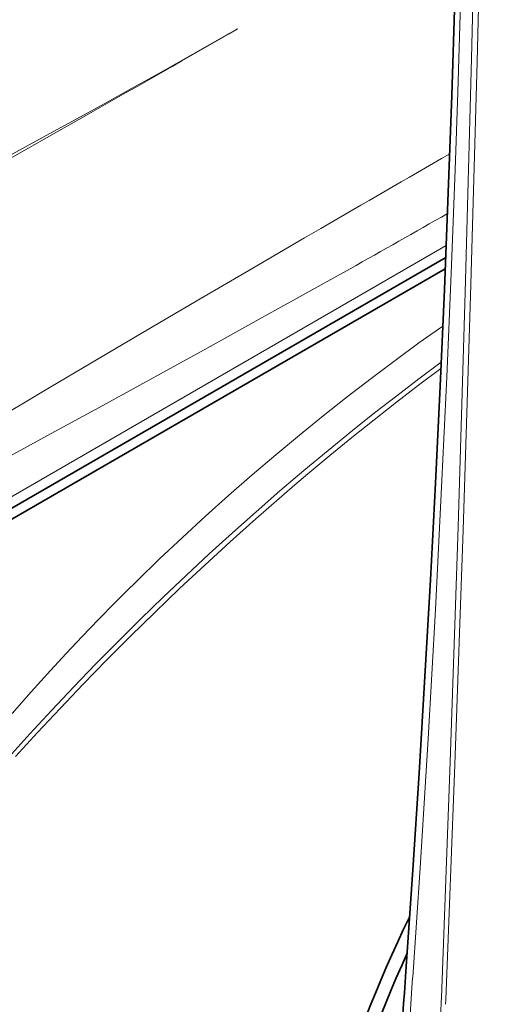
# Model space of a CAD drawing. Extents: x -922 to 7836, y -4841 to 1297.
# Tile 35 of 89: x 4789 to 4839, y -4526 to -4423. Entities that reach past the tile are written whole.
import ezdxf

# ---------------------------------------------------------------- set-up
doc = ezdxf.new("R2010")
doc.units = 0

msp = doc.modelspace()

# ---------------------------------------------------------------- linework, layer by layer
at = {"color": 7, "lineweight": 13}
for p, q in [((4796.421875, -4432.641602), (4796.41748, -4432.643555)), ((4796.543457, -4432.743164), (4796.539551, -4432.746094)), ((4834.01123, -4446.573242), (4696.503906, -4525.962891)), ((4830.491211, -4523.419434), (4830.460449, -4523.863281)), ((4830.498535, -4523.316406), (4830.491211, -4523.419434)), ((4833.505859, -4525.453613), (4833.488281, -4525.905273)), ((4833.48877, -4525.905273), (4833.488281, -4525.907227)), ((4833.961914, -4525.712891), (4833.943848, -4526.164551)), ((4833.943848, -4526.164551), (4833.943848, -4526.166016))]:
    msp.add_line(p, q, dxfattribs=at)
at = {"color": 7, "lineweight": 35}
for p, q in [((4833.960938, -4447.814453), (4721.981934, -4512.465332)), ((4833.912109, -4448.99707), (4722.481934, -4513.331543)), ((4829.784668, -4522.729492), (4829.815918, -4522.286133)), ((4829.815918, -4522.286133), (4829.823242, -4522.183105))]:
    msp.add_line(p, q, dxfattribs=at)
at = {"color": 7, "lineweight": 13}
for points in [[(4836.045898, -4278.896484), (4836.288086, -4290.293457), (4836.479004, -4301.668945), (4836.582031, -4309.585449), (4836.660645, -4317.494141), (4836.745605, -4333.293457), (4836.735352, -4349.07666), (4836.664063, -4361.290527), (4836.538086, -4373.500977), (4836.285156, -4389.77832), (4835.937012, -4406.058594), (4835.493164, -4422.337891), (4835.235352, -4430.47998), (4834.952637, -4438.62207), (4834.537598, -4449.478516), (4834.078125, -4460.333008), (4833.57373, -4471.186035), (4832.878418, -4484.748047), (4832.11084, -4498.298828), (4831.27002, -4511.837891), (4830.498535, -4523.316406)], [(4838.96582, -4280.854492), (4838.931152, -4286.915527), (4838.756348, -4309.149414), (4838.508789, -4331.405762), (4838.190918, -4353.689941), (4837.765137, -4378.061523), (4837.258789, -4402.472656), (4836.672363, -4426.95166), (4836.004883, -4451.498047), (4835.256348, -4476.082031), (4834.424805, -4500.719727), (4833.506348, -4525.453613)], [(4839.47998, -4281.138184), (4839.447266, -4287.20166), (4839.286621, -4309.449707), (4839.057617, -4331.72168), (4838.757813, -4354.020996), (4838.346191, -4378.404785), (4837.842773, -4402.822266), (4837.246094, -4427.296875), (4836.557129, -4451.827637), (4835.77832, -4476.39209), (4834.913086, -4501.006348), (4833.961914, -4525.712891)], [(4812.139648, -4423.80957), (4810.69873, -4424.637207), (4809.232422, -4425.474609), (4807.453613, -4426.484863), (4805.643555, -4427.507324), (4803.804688, -4428.540039), (4802.418945, -4429.31543), (4801.019043, -4430.095703), (4799.585449, -4430.89209), (4798.13916, -4431.692871), (4796.421875, -4432.641602)], [(4796.539551, -4432.746094), (4792.084961, -4435.268555), (4787.541504, -4437.834961), (4778.26123, -4443.0625), (4768.838379, -4448.353516), (4759.403809, -4453.633789), (4754.583496, -4456.322266), (4749.812012, -4458.974121), (4746.668945, -4460.713867), (4743.55957, -4462.428223)], [(4796.41748, -4432.643555), (4792.827637, -4434.614258), (4789.175781, -4436.603027), (4785.472656, -4438.604492), (4781.729492, -4440.612305), (4777.95752, -4442.62207), (4775.595703, -4443.874023), (4773.229492, -4445.123047), (4770.847656, -4446.375), (4768.466309, -4447.62207), (4763.723145, -4450.091797), (4759.00293, -4452.53125)], [(4749.703613, -4486.993164), (4753.77002, -4484.561035), (4762.137207, -4479.54834), (4775.388184, -4471.609375), (4780.777344, -4468.388184), (4786.255371, -4465.123047), (4791.784668, -4461.838867), (4797.324707, -4458.560547), (4802.775391, -4455.348145), (4808.210449, -4452.157227), (4813.714844, -4448.938477), (4819.164551, -4445.762207), (4820.849121, -4444.782227)], [(4718.77832, -4507.243652), (4725.163086, -4503.595703), (4731.38623, -4500.068848), (4737.989258, -4496.354492), (4743.171875, -4493.456543), (4748.538086, -4490.470215), (4759.771484, -4484.259766), (4766.601563, -4480.504883), (4780.756348, -4472.755371), (4792.193848, -4466.50293), (4797.98877, -4463.330566), (4808.942383, -4457.3125), (4814.408203, -4454.292969), (4822.541016, -4449.770508), (4823.923828, -4448.997559)], [(4833.657227, -4455.007324), (4831.15625, -4456.782227), (4828.648438, -4458.612305), (4826.136719, -4460.495605), (4823.625977, -4462.429199), (4821.118164, -4464.411133), (4818.617676, -4466.438965), (4816.127441, -4468.510742), (4813.650879, -4470.623535), (4811.191895, -4472.775879), (4808.75293, -4474.964844), (4806.337402, -4477.188965), (4803.948242, -4479.445313), (4801.589355, -4481.732422), (4800.421875, -4482.88623), (4799.263184, -4484.046875), (4797.541504, -4485.800293), (4795.841797, -4487.566895), (4794.164551, -4489.346191), (4792.51123, -4491.136719), (4790.479004, -4493.390137), (4788.48877, -4495.658203)], [(4788.15332, -4500.223633), (4790.355957, -4497.777832), (4792.609863, -4495.332031), (4794.914063, -4492.890137), (4797.265137, -4490.45459), (4799.661133, -4488.02832), (4801.981934, -4485.728516), (4804.338379, -4483.442871), (4806.729004, -4481.172852), (4809.149902, -4478.922363), (4811.599609, -4476.693359), (4814.075195, -4474.489258), (4816.573242, -4472.3125), (4819.09082, -4470.166504), (4821.625488, -4468.054199), (4824.173828, -4465.979004), (4826.496582, -4464.128906), (4828.825195, -4462.314453), (4831.156738, -4460.538574), (4833.48877, -4458.802734)], [(4788.838867, -4500.173828), (4791.144531, -4497.645996), (4793.505859, -4495.116211), (4795.919922, -4492.588379), (4798.384766, -4490.06543), (4800.896973, -4487.550293), (4803.45459, -4485.046387), (4806.053711, -4482.558105), (4808.691406, -4480.088379), (4811.351074, -4477.653809), (4814.041992, -4475.245117), (4815.409668, -4474.04248), (4816.78418, -4472.847656), (4818.142578, -4471.680176), (4819.507324, -4470.521484), (4821.810547, -4468.596191), (4824.126465, -4466.699707), (4826.45166, -4464.834961), (4828.78418, -4463.004395), (4831.120605, -4461.210938), (4833.458984, -4459.456543)], [(4830.460449, -4523.863281), (4830.113281, -4528.994141), (4829.78418, -4534.138184), (4829.475098, -4539.26709), (4829.186523, -4544.381836), (4828.917969, -4549.481934), (4828.669922, -4554.568359), (4828.442871, -4559.640625), (4828.236328, -4564.699219), (4828.140625, -4567.223145), (4828.050293, -4569.743652), (4827.886719, -4574.738281)], [(4833.488281, -4525.907227), (4833.447754, -4526.964355), (4833.285156, -4531.487793), (4833.142578, -4536.00293), (4833.019043, -4540.510254), (4832.915527, -4545.010254), (4832.831543, -4549.502441), (4832.767578, -4553.986816), (4832.723145, -4558.463379), (4832.69873, -4562.932129), (4832.693848, -4567.392578), (4832.709473, -4571.844727), (4832.727539, -4574.418945), (4832.763672, -4577.973633)]]:
    msp.add_lwpolyline(points, dxfattribs=at)
at = {"color": 7, "lineweight": 35}
msp.add_lwpolyline([(4829.823242, -4522.183105), (4830.517578, -4512.064453), (4831.170898, -4501.932617), (4831.783203, -4491.790039), (4832.354492, -4481.63916), (4832.884277, -4471.482422), (4833.373535, -4461.321777), (4833.822266, -4451.158203), (4834.22998, -4440.993164), (4834.597656, -4430.82666), (4834.925781, -4420.659668)], dxfattribs=at)
at = {"color": 7, "lineweight": 13}
for centre, radius, start, end in [((3750.353027, -2588.415283), 2120.391944, 299.563973, 300.04964), ((9345.887695, -12241.695313), 9014.867281, 120.029892, 120.129285), ((4278.071777, -3474.405762), 1117.042519, 299.252427, 299.855089)]:
    msp.add_arc(centre, radius, start, end, dxfattribs=at)
at = {"color": 7, "lineweight": 35}
msp.add_arc((6132.287109, -4614.875), 1305.757439, 175.953364, 177.529389, dxfattribs=at)
at = {"color": 7, "lineweight": 13}
msp.add_ellipse((4783.999023, -4477.81543), major_axis=(60.268555, -113.774414), ratio=0.551457, start_param=4.7324914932, end_param=5.8625661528, dxfattribs=at)
at = {"color": 7, "lineweight": 35}
for centre, major_axis, start_param, end_param in [((4878.752441, -4532.519043), (-43.5, -75.344238), 4.8368947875, 5.3807567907), ((4879.459473, -4532.927246), (43, 74.478027), 1.7375366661, 2.2628378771)]:
    msp.add_ellipse(centre, major_axis=major_axis, ratio=0.57735, start_param=start_param, end_param=end_param, dxfattribs=at)

doc.saveas('drawing.dxf')
